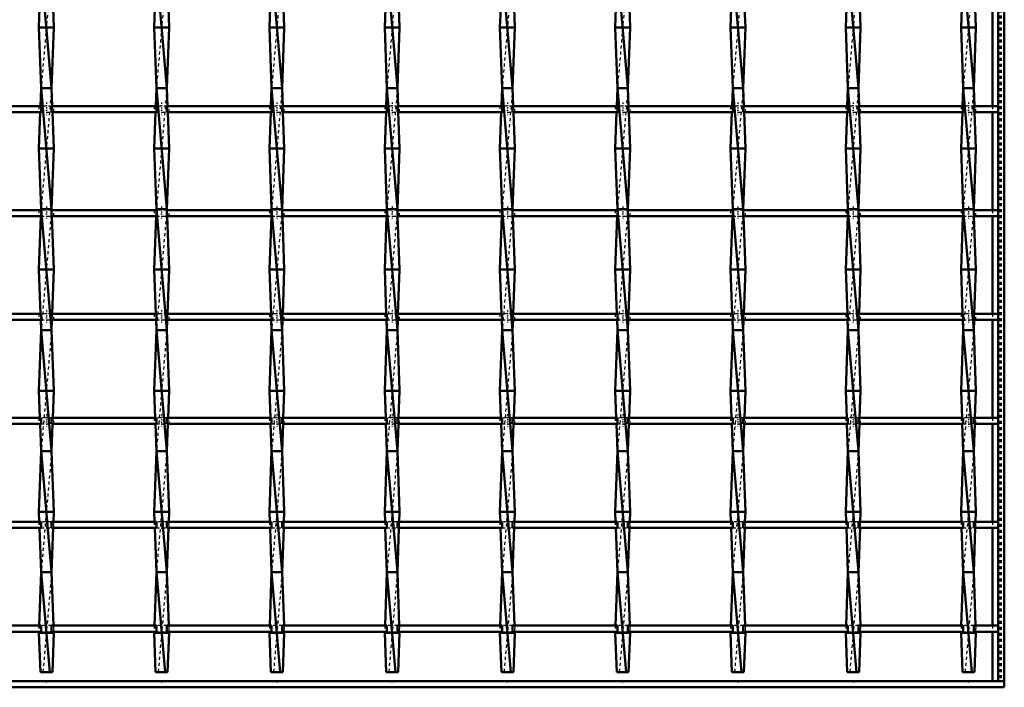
# Model space of a CAD drawing. Header units: millimetres. Extents: x -796 to 551, y -500 to 878.
# Tile 11 of 21: x 125 to 450, y -500 to -279. Entities that reach past the tile are written whole.
import ezdxf

# ---------------------------------------------------------------- set-up
doc = ezdxf.new("R2010")
doc.units = ezdxf.units.MM
doc.linetypes.add('Center', pattern=[1.5, 0.45, -0.5, 0.05, -0.5])
doc.linetypes.add('Dashed', pattern=[2, 1, -1])
for name, color, linetype, lineweight in [('2d ConnectionPoints', 7, 'Continuous', 50), ('AM_0', 7, 'Continuous', 50), ('AM_7', 7, 'Center', 25), ('AM_9', 6, 'Dashed', 25)]:
    doc.layers.add(name, color=color, linetype=linetype, lineweight=lineweight)

# ---------------------------------------------------------------- blocks, each defined once
blk = doc.blocks.new('1_4t6r3fphcemi710a44d8ix4ml________0_in_LSSP2303438211900100035010_4')
at = {"layer": 'AM_0'}
for p, q in [((448, 498), (448, -498)), ((450, 498), (450, -498)), ((446.05, -275.64), (446.05, -307.97)), ((446.05, -309.97), (446.05, -342.3)), ((446.05, -344.3), (446.05, -376.63)), ((446.05, -378.63), (446.05, -410.96)), ((446.05, -412.96), (446.05, -445.29)), ((446.05, -447.29), (446.05, -479.62)), ((446.05, -481.62), (446.05, -498)), ((448, -498), (450, -498))]:
    blk.add_line(p, q, dxfattribs=at)
at = {"layer": 'AM_9'}
for p, q in [((448.55, 498), (448.55, -498)), ((448.99, 498), (448.99, -498)), ((446.05, -307.97), (446.05, -309.97)), ((446.05, -342.3), (446.05, -344.3)), ((446.05, -376.63), (446.05, -378.63)), ((446.05, -410.96), (446.05, -412.96)), ((446.05, -445.29), (446.05, -447.29)), ((446.05, -479.62), (446.05, -481.62))]:
    blk.add_line(p, q, dxfattribs=at)
blk = doc.blocks.new('2_7mvtppj8k2im5ne4ptg0zzz6h________0_in_LSSP2303438211900100035010_4')
at = {"layer": 'AM_0'}
for p, q in [((450, -498), (-450, -498)), ((450, -500), (-450, -500)), ((450, -498), (450, -500))]:
    blk.add_line(p, q, dxfattribs=at)
blk = doc.blocks.new('18_ipm88gwyxdsbejylnvlwxp4en________0_in_LSSP2303438211900100035010_4')
at = {"layer": 'AM_0'}
for p, q in [((131.62, -262), (135.08, -302)), ((131.13, -275.64), (130.9, -282)), ((135.57, -275.64), (135.8, -282)), ((135.8, -282), (130.9, -282)), ((130.9, -282), (131.62, -302)), ((135.8, -282), (135.08, -302)), ((131.62, -302), (131.4, -307.97)), ((131.62, -302), (135.08, -342)), ((135.08, -302), (131.62, -302)), ((135.08, -302), (135.3, -307.97)), ((131.33, -309.97), (130.9, -322)), ((135.37, -309.97), (135.8, -322)), ((135.8, -322), (130.9, -322)), ((130.9, -322), (131.62, -342)), ((135.8, -322), (135.08, -342)), ((131.53, -344.3), (130.9, -362)), ((131.62, -342), (131.61, -342.3)), ((131.62, -342), (135.08, -382)), ((135.08, -342), (131.62, -342)), ((135.08, -342), (135.09, -342.3)), ((135.17, -344.3), (135.8, -362)), ((135.8, -362), (130.9, -362)), ((130.9, -362), (131.42, -376.63)), ((135.8, -362), (135.28, -376.63)), ((131.5, -378.63), (131.62, -382)), ((135.2, -378.63), (135.08, -382)), ((131.62, -382), (130.9, -402)), ((131.62, -382), (135.08, -422)), ((135.08, -382), (131.62, -382)), ((135.08, -382), (135.8, -402)), ((130.9, -402), (131.22, -410.96)), ((135.8, -402), (130.9, -402)), ((135.8, -402), (135.48, -410.96)), ((131.29, -412.96), (131.62, -422)), ((135.41, -412.96), (135.08, -422)), ((131.62, -422), (130.9, -442)), ((135.08, -422), (131.62, -422)), ((131.62, -422), (135.08, -462)), ((135.08, -422), (135.8, -442)), ((135.8, -442), (130.9, -442)), ((130.9, -442), (131.02, -445.29)), ((135.8, -442), (135.68, -445.29)), ((131.09, -447.29), (131.62, -462)), ((135.61, -447.29), (135.08, -462)), ((131.62, -462), (130.99, -479.62)), ((131.62, -462), (134.48, -495)), ((135.08, -462), (131.62, -462)), ((135.08, -462), (135.71, -479.62)), ((130.91, -481.62), (130.9, -482)), ((135.79, -481.62), (135.8, -482)), ((130.9, -482), (131.37, -495)), ((135.8, -482), (130.9, -482)), ((135.8, -482), (135.33, -495)), ((131.37, -495), (135.33, -495))]:
    blk.add_line(p, q, dxfattribs=at)
at = {"layer": 'AM_9'}
for p, q in [((135.08, -262), (131.62, -302)), ((135.08, -302), (131.62, -342)), ((131.4, -307.97), (131.33, -309.97)), ((135.3, -307.97), (135.37, -309.97)), ((131.61, -342.3), (131.53, -344.3)), ((135.08, -342), (131.62, -382)), ((135.09, -342.3), (135.17, -344.3)), ((131.42, -376.63), (131.5, -378.63)), ((135.28, -376.63), (135.2, -378.63)), ((135.08, -382), (131.62, -422)), ((131.22, -410.96), (131.29, -412.96)), ((135.48, -410.96), (135.41, -412.96)), ((135.08, -422), (131.62, -462)), ((131.02, -445.29), (131.09, -447.29)), ((135.68, -445.29), (135.61, -447.29)), ((135.08, -462), (132.22, -495)), ((130.99, -479.62), (130.91, -481.62)), ((135.71, -479.62), (135.79, -481.62))]:
    blk.add_line(p, q, dxfattribs=at)
blk = doc.blocks.new('19_ojvgxlkr6d4lyw8lnev18ptfj________0_in_LSSP2303438211900100035010_4')
at = {"layer": 'AM_0'}
for p, q in [((169.72, -262), (173.18, -302)), ((169.23, -275.64), (169, -282)), ((173.67, -275.64), (173.9, -282)), ((173.9, -282), (169, -282)), ((169, -282), (169.72, -302)), ((173.9, -282), (173.18, -302)), ((169.72, -302), (169.5, -307.97)), ((173.18, -302), (169.72, -302)), ((169.72, -302), (173.18, -342)), ((173.18, -302), (173.4, -307.97)), ((169.43, -309.97), (169, -322)), ((173.47, -309.97), (173.9, -322)), ((173.9, -322), (169, -322)), ((169, -322), (169.72, -342)), ((173.9, -322), (173.18, -342)), ((169.63, -344.3), (169, -362)), ((169.72, -342), (169.71, -342.3)), ((169.72, -342), (173.18, -382)), ((173.18, -342), (169.72, -342)), ((173.18, -342), (173.19, -342.3)), ((173.27, -344.3), (173.9, -362)), ((173.9, -362), (169, -362)), ((169, -362), (169.52, -376.63)), ((173.9, -362), (173.38, -376.63)), ((169.6, -378.63), (169.72, -382)), ((173.3, -378.63), (173.18, -382)), ((169.72, -382), (169, -402)), ((169.72, -382), (173.18, -422)), ((173.18, -382), (169.72, -382)), ((173.18, -382), (173.9, -402)), ((173.9, -402), (169, -402)), ((169, -402), (169.32, -410.96)), ((173.9, -402), (173.58, -410.96)), ((169.39, -412.96), (169.72, -422)), ((173.51, -412.96), (173.18, -422)), ((169.72, -422), (169, -442)), ((173.18, -422), (169.72, -422)), ((169.72, -422), (173.18, -462)), ((173.18, -422), (173.9, -442)), ((173.9, -442), (169, -442)), ((169, -442), (169.12, -445.29)), ((173.9, -442), (173.78, -445.29)), ((169.19, -447.29), (169.72, -462)), ((173.71, -447.29), (173.18, -462)), ((169.72, -462), (169.09, -479.62)), ((169.72, -462), (172.58, -495)), ((173.18, -462), (169.72, -462)), ((173.18, -462), (173.81, -479.62)), ((169.01, -481.62), (169, -482)), ((173.89, -481.62), (173.9, -482)), ((173.9, -482), (169, -482)), ((169, -482), (169.47, -495)), ((173.9, -482), (173.43, -495)), ((169.47, -495), (173.43, -495))]:
    blk.add_line(p, q, dxfattribs=at)
at = {"layer": 'AM_9'}
for p, q in [((173.18, -262), (169.72, -302)), ((173.18, -302), (169.72, -342)), ((169.5, -307.97), (169.43, -309.97)), ((173.4, -307.97), (173.47, -309.97)), ((169.71, -342.3), (169.63, -344.3)), ((173.18, -342), (169.72, -382)), ((173.19, -342.3), (173.27, -344.3)), ((169.52, -376.63), (169.6, -378.63)), ((173.38, -376.63), (173.3, -378.63)), ((173.18, -382), (169.72, -422)), ((169.32, -410.96), (169.39, -412.96)), ((173.58, -410.96), (173.51, -412.96)), ((173.18, -422), (169.72, -462)), ((169.12, -445.29), (169.19, -447.29)), ((173.78, -445.29), (173.71, -447.29)), ((173.18, -462), (170.32, -495)), ((169.09, -479.62), (169.01, -481.62)), ((173.81, -479.62), (173.89, -481.62))]:
    blk.add_line(p, q, dxfattribs=at)
blk = doc.blocks.new('20_bob0js2qfr4p9jgtyzb44qlns________0_in_LSSP2303438211900100035010_4')
at = {"layer": 'AM_0'}
for p, q in [((207.82, -262), (211.28, -302)), ((207.33, -275.64), (207.1, -282)), ((211.77, -275.64), (212, -282)), ((212, -282), (207.1, -282)), ((207.1, -282), (207.82, -302)), ((212, -282), (211.28, -302)), ((207.82, -302), (207.6, -307.97)), ((211.28, -302), (207.82, -302)), ((207.82, -302), (211.28, -342)), ((211.28, -302), (211.5, -307.97)), ((207.53, -309.97), (207.1, -322)), ((211.57, -309.97), (212, -322)), ((212, -322), (207.1, -322)), ((207.1, -322), (207.82, -342)), ((212, -322), (211.28, -342)), ((207.73, -344.3), (207.1, -362)), ((207.82, -342), (207.81, -342.3)), ((207.82, -342), (211.28, -382)), ((211.28, -342), (207.82, -342)), ((211.28, -342), (211.29, -342.3)), ((211.37, -344.3), (212, -362)), ((212, -362), (207.1, -362)), ((207.1, -362), (207.62, -376.63)), ((212, -362), (211.48, -376.63)), ((207.7, -378.63), (207.82, -382)), ((211.4, -378.63), (211.28, -382)), ((207.82, -382), (207.1, -402)), ((207.82, -382), (211.28, -422)), ((211.28, -382), (207.82, -382)), ((211.28, -382), (212, -402)), ((212, -402), (207.1, -402)), ((207.1, -402), (207.42, -410.96)), ((212, -402), (211.68, -410.96)), ((207.49, -412.96), (207.82, -422)), ((211.61, -412.96), (211.28, -422)), ((207.82, -422), (207.1, -442)), ((211.28, -422), (207.82, -422)), ((207.82, -422), (211.28, -462)), ((211.28, -422), (212, -442)), ((212, -442), (207.1, -442)), ((207.1, -442), (207.22, -445.29)), ((212, -442), (211.88, -445.29)), ((207.29, -447.29), (207.82, -462)), ((211.81, -447.29), (211.28, -462)), ((207.82, -462), (207.19, -479.62)), ((207.82, -462), (210.68, -495)), ((211.28, -462), (207.82, -462)), ((211.28, -462), (211.91, -479.62)), ((207.11, -481.62), (207.1, -482)), ((211.99, -481.62), (212, -482)), ((212, -482), (207.1, -482)), ((207.1, -482), (207.57, -495)), ((212, -482), (211.53, -495)), ((207.57, -495), (211.53, -495))]:
    blk.add_line(p, q, dxfattribs=at)
at = {"layer": 'AM_9'}
for p, q in [((211.28, -262), (207.82, -302)), ((211.28, -302), (207.82, -342)), ((207.6, -307.97), (207.53, -309.97)), ((211.5, -307.97), (211.57, -309.97)), ((207.81, -342.3), (207.73, -344.3)), ((211.28, -342), (207.82, -382)), ((211.29, -342.3), (211.37, -344.3)), ((207.62, -376.63), (207.7, -378.63)), ((211.48, -376.63), (211.4, -378.63)), ((211.28, -382), (207.82, -422)), ((207.42, -410.96), (207.49, -412.96)), ((211.68, -410.96), (211.61, -412.96)), ((211.28, -422), (207.82, -462)), ((207.22, -445.29), (207.29, -447.29)), ((211.88, -445.29), (211.81, -447.29)), ((211.28, -462), (208.42, -495)), ((207.19, -479.62), (207.11, -481.62)), ((211.91, -479.62), (211.99, -481.62))]:
    blk.add_line(p, q, dxfattribs=at)
blk = doc.blocks.new('21_u9ke3hjg62371ao2226tqmhto________0_in_LSSP2303438211900100035010_4')
at = {"layer": 'AM_0'}
for p, q in [((245.92, -262), (249.38, -302)), ((245.43, -275.64), (245.2, -282)), ((249.87, -275.64), (250.1, -282)), ((250.1, -282), (245.2, -282)), ((245.2, -282), (245.92, -302)), ((250.1, -282), (249.38, -302)), ((245.92, -302), (245.7, -307.97)), ((245.92, -302), (249.38, -342)), ((249.38, -302), (245.92, -302)), ((249.38, -302), (249.6, -307.97)), ((245.63, -309.97), (245.2, -322)), ((249.67, -309.97), (250.1, -322)), ((250.1, -322), (245.2, -322)), ((245.2, -322), (245.92, -342)), ((250.1, -322), (249.38, -342)), ((245.83, -344.3), (245.2, -362)), ((245.92, -342), (245.91, -342.3)), ((249.38, -342), (245.92, -342)), ((245.92, -342), (249.38, -382)), ((249.38, -342), (249.39, -342.3)), ((249.47, -344.3), (250.1, -362)), ((250.1, -362), (245.2, -362)), ((245.2, -362), (245.72, -376.63)), ((250.1, -362), (249.58, -376.63)), ((245.8, -378.63), (245.92, -382)), ((249.5, -378.63), (249.38, -382)), ((245.92, -382), (245.2, -402)), ((245.92, -382), (249.38, -422)), ((249.38, -382), (245.92, -382)), ((249.38, -382), (250.1, -402)), ((250.1, -402), (245.2, -402)), ((245.2, -402), (245.52, -410.96)), ((250.1, -402), (249.78, -410.96)), ((245.59, -412.96), (245.92, -422)), ((249.71, -412.96), (249.38, -422)), ((245.92, -422), (245.2, -442)), ((245.92, -422), (249.38, -462)), ((249.38, -422), (245.92, -422)), ((249.38, -422), (250.1, -442)), ((250.1, -442), (245.2, -442)), ((245.2, -442), (245.32, -445.29)), ((250.1, -442), (249.98, -445.29)), ((245.39, -447.29), (245.92, -462)), ((249.91, -447.29), (249.38, -462)), ((245.92, -462), (245.29, -479.62)), ((245.92, -462), (248.78, -495)), ((249.38, -462), (245.92, -462)), ((249.38, -462), (250.01, -479.62)), ((245.21, -481.62), (245.2, -482)), ((250.09, -481.62), (250.1, -482)), ((250.1, -482), (245.2, -482)), ((245.2, -482), (245.67, -495)), ((250.1, -482), (249.63, -495)), ((245.67, -495), (249.63, -495))]:
    blk.add_line(p, q, dxfattribs=at)
at = {"layer": 'AM_9'}
for p, q in [((249.38, -262), (245.92, -302)), ((249.38, -302), (245.92, -342)), ((245.7, -307.97), (245.63, -309.97)), ((249.6, -307.97), (249.67, -309.97)), ((245.91, -342.3), (245.83, -344.3)), ((249.38, -342), (245.92, -382)), ((249.39, -342.3), (249.47, -344.3)), ((245.72, -376.63), (245.8, -378.63)), ((249.58, -376.63), (249.5, -378.63)), ((249.38, -382), (245.92, -422)), ((245.52, -410.96), (245.59, -412.96)), ((249.78, -410.96), (249.71, -412.96)), ((249.38, -422), (245.92, -462)), ((245.32, -445.29), (245.39, -447.29)), ((249.98, -445.29), (249.91, -447.29)), ((249.38, -462), (246.52, -495)), ((245.29, -479.62), (245.21, -481.62)), ((250.01, -479.62), (250.09, -481.62))]:
    blk.add_line(p, q, dxfattribs=at)
blk = doc.blocks.new('22_6mooli47gu6ifw5eqtjdot42f________0_in_LSSP2303438211900100035010_4')
at = {"layer": 'AM_0'}
for p, q in [((284.02, -262), (287.48, -302)), ((283.53, -275.64), (283.3, -282)), ((287.97, -275.64), (288.2, -282)), ((288.2, -282), (283.3, -282)), ((283.3, -282), (284.02, -302)), ((288.2, -282), (287.48, -302)), ((284.02, -302), (283.8, -307.97)), ((284.02, -302), (287.48, -342)), ((287.48, -302), (284.02, -302)), ((287.48, -302), (287.7, -307.97)), ((283.73, -309.97), (283.3, -322)), ((287.77, -309.97), (288.2, -322)), ((288.2, -322), (283.3, -322)), ((283.3, -322), (284.02, -342)), ((288.2, -322), (287.48, -342)), ((283.93, -344.3), (283.3, -362)), ((284.02, -342), (284.01, -342.3)), ((284.02, -342), (287.48, -382)), ((287.48, -342), (284.02, -342)), ((287.48, -342), (287.49, -342.3)), ((287.57, -344.3), (288.2, -362)), ((283.3, -362), (283.82, -376.63)), ((288.2, -362), (283.3, -362)), ((288.2, -362), (287.68, -376.63)), ((283.9, -378.63), (284.02, -382)), ((287.6, -378.63), (287.48, -382)), ((284.02, -382), (283.3, -402)), ((284.02, -382), (287.48, -422)), ((287.48, -382), (284.02, -382)), ((287.48, -382), (288.2, -402)), ((288.2, -402), (283.3, -402)), ((283.3, -402), (283.62, -410.96)), ((288.2, -402), (287.88, -410.96)), ((283.69, -412.96), (284.02, -422)), ((287.81, -412.96), (287.48, -422)), ((284.02, -422), (283.3, -442)), ((287.48, -422), (284.02, -422)), ((284.02, -422), (287.48, -462)), ((287.48, -422), (288.2, -442)), ((283.3, -442), (283.42, -445.29)), ((288.2, -442), (283.3, -442)), ((288.2, -442), (288.08, -445.29)), ((283.49, -447.29), (284.02, -462)), ((288.01, -447.29), (287.48, -462)), ((284.02, -462), (283.39, -479.62)), ((284.02, -462), (286.88, -495)), ((287.48, -462), (284.02, -462)), ((287.48, -462), (288.11, -479.62)), ((283.31, -481.62), (283.3, -482)), ((288.19, -481.62), (288.2, -482)), ((283.3, -482), (283.77, -495)), ((288.2, -482), (283.3, -482)), ((288.2, -482), (287.73, -495)), ((283.77, -495), (287.73, -495))]:
    blk.add_line(p, q, dxfattribs=at)
at = {"layer": 'AM_9'}
for p, q in [((287.48, -262), (284.02, -302)), ((287.48, -302), (284.02, -342)), ((283.8, -307.97), (283.73, -309.97)), ((287.7, -307.97), (287.77, -309.97)), ((284.01, -342.3), (283.93, -344.3)), ((287.48, -342), (284.02, -382)), ((287.49, -342.3), (287.57, -344.3)), ((283.82, -376.63), (283.9, -378.63)), ((287.68, -376.63), (287.6, -378.63)), ((287.48, -382), (284.02, -422)), ((283.62, -410.96), (283.69, -412.96)), ((287.88, -410.96), (287.81, -412.96)), ((287.48, -422), (284.02, -462)), ((283.42, -445.29), (283.49, -447.29)), ((288.08, -445.29), (288.01, -447.29)), ((287.48, -462), (284.62, -495)), ((283.39, -479.62), (283.31, -481.62)), ((288.11, -479.62), (288.19, -481.62))]:
    blk.add_line(p, q, dxfattribs=at)
blk = doc.blocks.new('23_sndxbfcw8bpaepei94xoe2ysx________0_in_LSSP2303438211900100035010_4')
at = {"layer": 'AM_0'}
for p, q in [((322.12, -262), (325.58, -302)), ((321.63, -275.64), (321.4, -282)), ((326.07, -275.64), (326.3, -282)), ((326.3, -282), (321.4, -282)), ((321.4, -282), (322.12, -302)), ((326.3, -282), (325.58, -302)), ((322.12, -302), (321.9, -307.97)), ((325.58, -302), (322.12, -302)), ((322.12, -302), (325.58, -342)), ((325.58, -302), (325.8, -307.97)), ((321.83, -309.97), (321.4, -322)), ((325.87, -309.97), (326.3, -322)), ((326.3, -322), (321.4, -322)), ((321.4, -322), (322.12, -342)), ((326.3, -322), (325.58, -342)), ((322.03, -344.3), (321.4, -362)), ((322.12, -342), (322.11, -342.3)), ((322.12, -342), (325.58, -382)), ((325.58, -342), (322.12, -342)), ((325.58, -342), (325.59, -342.3)), ((325.67, -344.3), (326.3, -362)), ((326.3, -362), (321.4, -362)), ((321.4, -362), (321.92, -376.63)), ((326.3, -362), (325.78, -376.63)), ((322, -378.63), (322.12, -382)), ((325.7, -378.63), (325.58, -382)), ((322.12, -382), (321.4, -402)), ((322.12, -382), (325.58, -422)), ((325.58, -382), (322.12, -382)), ((325.58, -382), (326.3, -402)), ((321.4, -402), (321.72, -410.96)), ((326.3, -402), (321.4, -402)), ((326.3, -402), (325.98, -410.96)), ((321.79, -412.96), (322.12, -422)), ((325.91, -412.96), (325.58, -422)), ((322.12, -422), (321.4, -442)), ((325.58, -422), (322.12, -422)), ((322.12, -422), (325.58, -462)), ((325.58, -422), (326.3, -442)), ((326.3, -442), (321.4, -442)), ((321.4, -442), (321.52, -445.29)), ((326.3, -442), (326.18, -445.29)), ((321.59, -447.29), (322.12, -462)), ((326.11, -447.29), (325.58, -462)), ((322.12, -462), (321.49, -479.62)), ((322.12, -462), (324.98, -495)), ((325.58, -462), (322.12, -462)), ((325.58, -462), (326.21, -479.62)), ((321.41, -481.62), (321.4, -482)), ((326.29, -481.62), (326.3, -482)), ((326.3, -482), (321.4, -482)), ((321.4, -482), (321.87, -495)), ((326.3, -482), (325.83, -495)), ((321.87, -495), (325.83, -495))]:
    blk.add_line(p, q, dxfattribs=at)
at = {"layer": 'AM_9'}
for p, q in [((325.58, -262), (322.12, -302)), ((325.58, -302), (322.12, -342)), ((321.9, -307.97), (321.83, -309.97)), ((325.8, -307.97), (325.87, -309.97)), ((322.11, -342.3), (322.03, -344.3)), ((325.58, -342), (322.12, -382)), ((325.59, -342.3), (325.67, -344.3)), ((321.92, -376.63), (322, -378.63)), ((325.78, -376.63), (325.7, -378.63)), ((325.58, -382), (322.12, -422)), ((321.72, -410.96), (321.79, -412.96)), ((325.98, -410.96), (325.91, -412.96)), ((325.58, -422), (322.12, -462)), ((321.52, -445.29), (321.59, -447.29)), ((326.18, -445.29), (326.11, -447.29)), ((325.58, -462), (322.72, -495)), ((321.49, -479.62), (321.41, -481.62)), ((326.21, -479.62), (326.29, -481.62))]:
    blk.add_line(p, q, dxfattribs=at)
blk = doc.blocks.new('24_9o7d95osiyd5ibkm2oar2n7gd________0_in_LSSP2303438211900100035010_4')
at = {"layer": 'AM_0'}
for p, q in [((360.22, -262), (363.68, -302)), ((359.73, -275.64), (359.5, -282)), ((364.17, -275.64), (364.4, -282)), ((364.4, -282), (359.5, -282)), ((359.5, -282), (360.22, -302)), ((364.4, -282), (363.68, -302)), ((360.22, -302), (360, -307.97)), ((360.22, -302), (363.68, -342)), ((363.68, -302), (360.22, -302)), ((363.68, -302), (363.9, -307.97)), ((359.93, -309.97), (359.5, -322)), ((363.97, -309.97), (364.4, -322)), ((364.4, -322), (359.5, -322)), ((359.5, -322), (360.22, -342)), ((364.4, -322), (363.68, -342)), ((360.13, -344.3), (359.5, -362)), ((360.22, -342), (360.21, -342.3)), ((360.22, -342), (363.68, -382)), ((363.68, -342), (360.22, -342)), ((363.68, -342), (363.69, -342.3)), ((363.77, -344.3), (364.4, -362)), ((364.4, -362), (359.5, -362)), ((359.5, -362), (360.02, -376.63)), ((364.4, -362), (363.88, -376.63)), ((360.1, -378.63), (360.22, -382)), ((363.8, -378.63), (363.68, -382)), ((360.22, -382), (359.5, -402)), ((360.22, -382), (363.68, -422)), ((363.68, -382), (360.22, -382)), ((363.68, -382), (364.4, -402)), ((364.4, -402), (359.5, -402)), ((359.5, -402), (359.82, -410.96)), ((364.4, -402), (364.08, -410.96)), ((359.89, -412.96), (360.22, -422)), ((364.01, -412.96), (363.68, -422)), ((360.22, -422), (359.5, -442)), ((363.68, -422), (360.22, -422)), ((360.22, -422), (363.68, -462)), ((363.68, -422), (364.4, -442)), ((364.4, -442), (359.5, -442)), ((359.5, -442), (359.62, -445.29)), ((364.4, -442), (364.28, -445.29)), ((359.69, -447.29), (360.22, -462)), ((364.21, -447.29), (363.68, -462)), ((360.22, -462), (359.59, -479.62)), ((360.22, -462), (363.08, -495)), ((363.68, -462), (360.22, -462)), ((363.68, -462), (364.31, -479.62)), ((359.51, -481.62), (359.5, -482)), ((364.39, -481.62), (364.4, -482)), ((364.4, -482), (359.5, -482)), ((359.5, -482), (359.97, -495)), ((364.4, -482), (363.93, -495)), ((359.97, -495), (363.93, -495))]:
    blk.add_line(p, q, dxfattribs=at)
at = {"layer": 'AM_9'}
for p, q in [((363.68, -262), (360.22, -302)), ((363.68, -302), (360.22, -342)), ((360, -307.97), (359.93, -309.97)), ((363.9, -307.97), (363.97, -309.97)), ((360.21, -342.3), (360.13, -344.3)), ((363.68, -342), (360.22, -382)), ((363.69, -342.3), (363.77, -344.3)), ((360.02, -376.63), (360.1, -378.63)), ((363.88, -376.63), (363.8, -378.63)), ((363.68, -382), (360.22, -422)), ((359.82, -410.96), (359.89, -412.96)), ((364.08, -410.96), (364.01, -412.96)), ((363.68, -422), (360.22, -462)), ((359.62, -445.29), (359.69, -447.29)), ((364.28, -445.29), (364.21, -447.29)), ((363.68, -462), (360.82, -495)), ((359.59, -479.62), (359.51, -481.62)), ((364.31, -479.62), (364.39, -481.62))]:
    blk.add_line(p, q, dxfattribs=at)
blk = doc.blocks.new('25_0sditbzatzvu19n175z01jbcq________0_in_LSSP2303438211900100035010_4')
at = {"layer": 'AM_0'}
for p, q in [((398.32, -262), (401.78, -302)), ((397.83, -275.64), (397.6, -282)), ((402.27, -275.64), (402.5, -282)), ((402.5, -282), (397.6, -282)), ((397.6, -282), (398.32, -302)), ((402.5, -282), (401.78, -302)), ((398.32, -302), (398.1, -307.97)), ((398.32, -302), (401.78, -342)), ((401.78, -302), (398.32, -302)), ((401.78, -302), (402, -307.97)), ((398.03, -309.97), (397.6, -322)), ((402.07, -309.97), (402.5, -322)), ((402.5, -322), (397.6, -322)), ((397.6, -322), (398.32, -342)), ((402.5, -322), (401.78, -342)), ((398.23, -344.3), (397.6, -362)), ((398.32, -342), (398.31, -342.3)), ((401.78, -342), (398.32, -342)), ((398.32, -342), (401.78, -382)), ((401.78, -342), (401.79, -342.3)), ((401.87, -344.3), (402.5, -362)), ((397.6, -362), (398.12, -376.63)), ((402.5, -362), (397.6, -362)), ((402.5, -362), (401.98, -376.63)), ((398.2, -378.63), (398.32, -382)), ((401.9, -378.63), (401.78, -382)), ((398.32, -382), (397.6, -402)), ((398.32, -382), (401.78, -422)), ((401.78, -382), (398.32, -382)), ((401.78, -382), (402.5, -402)), ((402.5, -402), (397.6, -402)), ((397.6, -402), (397.92, -410.96)), ((402.5, -402), (402.18, -410.96)), ((397.99, -412.96), (398.32, -422)), ((402.11, -412.96), (401.78, -422)), ((398.32, -422), (397.6, -442)), ((398.32, -422), (401.78, -462)), ((401.78, -422), (398.32, -422)), ((401.78, -422), (402.5, -442)), ((402.5, -442), (397.6, -442)), ((397.6, -442), (397.72, -445.29)), ((402.5, -442), (402.38, -445.29)), ((397.79, -447.29), (398.32, -462)), ((402.31, -447.29), (401.78, -462)), ((398.32, -462), (397.69, -479.62)), ((398.32, -462), (401.18, -495)), ((401.78, -462), (398.32, -462)), ((401.78, -462), (402.41, -479.62)), ((397.61, -481.62), (397.6, -482)), ((402.49, -481.62), (402.5, -482)), ((397.6, -482), (398.07, -495)), ((402.5, -482), (397.6, -482)), ((402.5, -482), (402.03, -495)), ((398.07, -495), (402.03, -495))]:
    blk.add_line(p, q, dxfattribs=at)
at = {"layer": 'AM_9'}
for p, q in [((401.78, -262), (398.32, -302)), ((401.78, -302), (398.32, -342)), ((398.1, -307.97), (398.03, -309.97)), ((402, -307.97), (402.07, -309.97)), ((398.31, -342.3), (398.23, -344.3)), ((401.78, -342), (398.32, -382)), ((401.79, -342.3), (401.87, -344.3)), ((398.12, -376.63), (398.2, -378.63)), ((401.98, -376.63), (401.9, -378.63)), ((401.78, -382), (398.32, -422)), ((397.92, -410.96), (397.99, -412.96)), ((402.18, -410.96), (402.11, -412.96)), ((401.78, -422), (398.32, -462)), ((397.72, -445.29), (397.79, -447.29)), ((402.38, -445.29), (402.31, -447.29)), ((401.78, -462), (398.92, -495)), ((397.69, -479.62), (397.61, -481.62)), ((402.41, -479.62), (402.49, -481.62))]:
    blk.add_line(p, q, dxfattribs=at)
blk = doc.blocks.new('26_nsmdgh92mv2amtkuz51ac326n________0_in_LSSP2303438211900100035010_4')
at = {"layer": 'AM_0'}
for p, q in [((436.42, -262), (439.88, -302)), ((435.93, -275.64), (435.7, -282)), ((440.37, -275.64), (440.6, -282)), ((440.6, -282), (435.7, -282)), ((435.7, -282), (436.42, -302)), ((440.6, -282), (439.88, -302)), ((436.42, -302), (436.2, -307.97)), ((436.42, -302), (439.88, -342)), ((439.88, -302), (436.42, -302)), ((439.88, -302), (440.1, -307.97)), ((436.13, -309.97), (435.7, -322)), ((440.17, -309.97), (440.6, -322)), ((440.6, -322), (435.7, -322)), ((435.7, -322), (436.42, -342)), ((440.6, -322), (439.88, -342)), ((436.33, -344.3), (435.7, -362)), ((436.42, -342), (436.41, -342.3)), ((436.42, -342), (439.88, -382)), ((439.88, -342), (436.42, -342)), ((439.88, -342), (439.89, -342.3)), ((439.97, -344.3), (440.6, -362)), ((435.7, -362), (436.22, -376.63)), ((440.6, -362), (435.7, -362)), ((440.6, -362), (440.08, -376.63)), ((436.3, -378.63), (436.42, -382)), ((440, -378.63), (439.88, -382)), ((436.42, -382), (435.7, -402)), ((436.42, -382), (439.88, -422)), ((439.88, -382), (436.42, -382)), ((439.88, -382), (440.6, -402)), ((435.7, -402), (436.02, -410.96)), ((440.6, -402), (435.7, -402)), ((440.6, -402), (440.28, -410.96)), ((436.09, -412.96), (436.42, -422)), ((440.21, -412.96), (439.88, -422)), ((436.42, -422), (435.7, -442)), ((436.42, -422), (439.88, -462)), ((439.88, -422), (436.42, -422)), ((439.88, -422), (440.6, -442)), ((440.6, -442), (435.7, -442)), ((435.7, -442), (435.82, -445.29)), ((440.6, -442), (440.48, -445.29)), ((435.89, -447.29), (436.42, -462)), ((440.41, -447.29), (439.88, -462)), ((436.42, -462), (435.79, -479.62)), ((436.42, -462), (439.28, -495)), ((439.88, -462), (436.42, -462)), ((439.88, -462), (440.51, -479.62)), ((435.71, -481.62), (435.7, -482)), ((440.59, -481.62), (440.6, -482)), ((435.7, -482), (436.17, -495)), ((440.6, -482), (435.7, -482)), ((440.6, -482), (440.13, -495)), ((436.17, -495), (440.13, -495))]:
    blk.add_line(p, q, dxfattribs=at)
at = {"layer": 'AM_9'}
for p, q in [((439.88, -262), (436.42, -302)), ((439.88, -302), (436.42, -342)), ((436.2, -307.97), (436.13, -309.97)), ((440.1, -307.97), (440.17, -309.97)), ((436.41, -342.3), (436.33, -344.3)), ((439.88, -342), (436.42, -382)), ((439.89, -342.3), (439.97, -344.3)), ((436.22, -376.63), (436.3, -378.63)), ((440.08, -376.63), (440, -378.63)), ((439.88, -382), (436.42, -422)), ((436.02, -410.96), (436.09, -412.96)), ((440.28, -410.96), (440.21, -412.96)), ((439.88, -422), (436.42, -462)), ((435.82, -445.29), (435.89, -447.29)), ((440.48, -445.29), (440.41, -447.29)), ((439.88, -462), (437.02, -495)), ((435.79, -479.62), (435.71, -481.62)), ((440.51, -479.62), (440.59, -481.62))]:
    blk.add_line(p, q, dxfattribs=at)
blk = doc.blocks.new('28_k3n28dd0fihmoc6etae1vq0vq________0_in_LSSP2303438211900100035010_4')
at = {"layer": 'AM_0'}
for p, q in [((131.62, -479.62), (96.98, -479.62)), ((131.62, -481.62), (96.98, -481.62)), ((131.62, -479.62), (131.62, -481.62)), ((169.72, -479.62), (135.08, -479.62)), ((135.08, -481.62), (135.08, -479.62)), ((169.72, -481.62), (135.08, -481.62)), ((169.72, -479.62), (169.72, -481.62)), ((207.82, -479.62), (173.18, -479.62)), ((173.18, -481.62), (173.18, -479.62)), ((207.82, -481.62), (173.18, -481.62)), ((207.82, -479.62), (207.82, -481.62)), ((211.28, -481.62), (211.28, -479.62)), ((245.92, -479.62), (211.28, -479.62)), ((245.92, -481.62), (211.28, -481.62)), ((245.92, -479.62), (245.92, -481.62)), ((249.38, -481.62), (249.38, -479.62)), ((284.02, -479.62), (249.38, -479.62)), ((284.02, -481.62), (249.38, -481.62)), ((284.02, -479.62), (284.02, -481.62)), ((287.48, -481.62), (287.48, -479.62)), ((322.12, -479.62), (287.48, -479.62)), ((322.12, -481.62), (287.48, -481.62)), ((322.12, -479.62), (322.12, -481.62)), ((325.58, -481.62), (325.58, -479.62)), ((360.22, -479.62), (325.58, -479.62)), ((360.22, -481.62), (325.58, -481.62)), ((360.22, -479.62), (360.22, -481.62)), ((363.68, -481.62), (363.68, -479.62)), ((398.32, -479.62), (363.68, -479.62)), ((398.32, -481.62), (363.68, -481.62)), ((398.32, -479.62), (398.32, -481.62)), ((436.42, -479.62), (401.78, -479.62)), ((401.78, -481.62), (401.78, -479.62)), ((436.42, -481.62), (401.78, -481.62)), ((436.42, -479.62), (436.42, -481.62)), ((439.88, -481.62), (439.88, -479.62)), ((448, -479.62), (439.88, -479.62)), ((448, -481.62), (439.88, -481.62)), ((448, -479.62), (448, -481.62))]:
    blk.add_line(p, q, dxfattribs=at)
at = {"layer": 'AM_7'}
for p, q in [((133.35, -478.42), (133.35, -482.82)), ((171.45, -478.42), (171.45, -482.82)), ((209.55, -478.42), (209.55, -482.82)), ((247.65, -478.42), (247.65, -482.82)), ((285.75, -478.42), (285.75, -482.82)), ((323.85, -478.42), (323.85, -482.82)), ((361.95, -478.42), (361.95, -482.82)), ((400.05, -478.42), (400.05, -482.82)), ((438.15, -478.42), (438.15, -482.82))]:
    blk.add_line(p, q, dxfattribs=at)
at = {"layer": 'AM_9'}
for p, q in [((130.9, -479.62), (130.9, -481.62)), ((135.08, -479.62), (131.62, -479.62)), ((131.62, -481.62), (135.08, -481.62)), ((135.8, -481.62), (135.8, -479.62)), ((169, -479.62), (169, -481.62)), ((173.18, -479.62), (169.72, -479.62)), ((169.72, -481.62), (173.18, -481.62)), ((173.9, -481.62), (173.9, -479.62)), ((207.1, -479.62), (207.1, -481.62)), ((211.28, -479.62), (207.82, -479.62)), ((207.82, -481.62), (211.28, -481.62)), ((212, -481.62), (212, -479.62)), ((245.2, -479.62), (245.2, -481.62)), ((249.38, -479.62), (245.92, -479.62)), ((245.92, -481.62), (249.38, -481.62)), ((250.1, -481.62), (250.1, -479.62)), ((283.3, -479.62), (283.3, -481.62)), ((287.48, -479.62), (284.02, -479.62)), ((284.02, -481.62), (287.48, -481.62)), ((288.2, -481.62), (288.2, -479.62)), ((321.4, -479.62), (321.4, -481.62)), ((325.58, -479.62), (322.12, -479.62)), ((322.12, -481.62), (325.58, -481.62)), ((326.3, -481.62), (326.3, -479.62)), ((359.5, -479.62), (359.5, -481.62)), ((363.68, -479.62), (360.22, -479.62)), ((360.22, -481.62), (363.68, -481.62)), ((364.4, -481.62), (364.4, -479.62)), ((397.6, -479.62), (397.6, -481.62)), ((401.78, -479.62), (398.32, -479.62)), ((398.32, -481.62), (401.78, -481.62)), ((402.5, -481.62), (402.5, -479.62)), ((435.7, -479.62), (435.7, -481.62)), ((439.88, -479.62), (436.42, -479.62)), ((436.42, -481.62), (439.88, -481.62)), ((440.6, -481.62), (440.6, -479.62))]:
    blk.add_line(p, q, dxfattribs=at)
blk = doc.blocks.new('29_v3j6e3bv9c8cj060tol3zhdzk________0_in_LSSP2303438211900100035010_4')
at = {"layer": 'AM_0'}
for p, q in [((131.62, -445.29), (96.98, -445.29)), ((131.62, -445.29), (131.62, -447.29)), ((169.72, -445.29), (135.08, -445.29)), ((135.08, -447.29), (135.08, -445.29)), ((169.72, -445.29), (169.72, -447.29)), ((207.82, -445.29), (173.18, -445.29)), ((173.18, -447.29), (173.18, -445.29)), ((207.82, -445.29), (207.82, -447.29)), ((211.28, -447.29), (211.28, -445.29)), ((245.92, -445.29), (211.28, -445.29)), ((245.92, -445.29), (245.92, -447.29)), ((249.38, -447.29), (249.38, -445.29)), ((284.02, -445.29), (249.38, -445.29)), ((284.02, -445.29), (284.02, -447.29)), ((287.48, -447.29), (287.48, -445.29)), ((322.12, -445.29), (287.48, -445.29)), ((322.12, -445.29), (322.12, -447.29)), ((325.58, -447.29), (325.58, -445.29)), ((360.22, -445.29), (325.58, -445.29)), ((360.22, -445.29), (360.22, -447.29)), ((363.68, -447.29), (363.68, -445.29)), ((398.32, -445.29), (363.68, -445.29)), ((398.32, -445.29), (398.32, -447.29)), ((436.42, -445.29), (401.78, -445.29)), ((401.78, -447.29), (401.78, -445.29)), ((436.42, -445.29), (436.42, -447.29)), ((439.88, -447.29), (439.88, -445.29)), ((448, -445.29), (439.88, -445.29)), ((448, -445.29), (448, -447.29)), ((131.62, -447.29), (96.98, -447.29)), ((169.72, -447.29), (135.08, -447.29)), ((207.82, -447.29), (173.18, -447.29)), ((245.92, -447.29), (211.28, -447.29)), ((284.02, -447.29), (249.38, -447.29)), ((322.12, -447.29), (287.48, -447.29)), ((360.22, -447.29), (325.58, -447.29)), ((398.32, -447.29), (363.68, -447.29)), ((436.42, -447.29), (401.78, -447.29)), ((448, -447.29), (439.88, -447.29))]:
    blk.add_line(p, q, dxfattribs=at)
at = {"layer": 'AM_7'}
for p, q in [((133.35, -444.09), (133.35, -448.49)), ((171.45, -444.09), (171.45, -448.49)), ((209.55, -444.09), (209.55, -448.49)), ((247.65, -444.09), (247.65, -448.49)), ((285.75, -444.09), (285.75, -448.49)), ((323.85, -444.09), (323.85, -448.49)), ((361.95, -444.09), (361.95, -448.49)), ((400.05, -444.09), (400.05, -448.49)), ((438.15, -444.09), (438.15, -448.49))]:
    blk.add_line(p, q, dxfattribs=at)
at = {"layer": 'AM_9'}
for p, q in [((130.9, -445.29), (130.9, -447.29)), ((135.08, -445.29), (131.62, -445.29)), ((135.8, -447.29), (135.8, -445.29)), ((169, -445.29), (169, -447.29)), ((173.18, -445.29), (169.72, -445.29)), ((173.9, -447.29), (173.9, -445.29)), ((207.1, -445.29), (207.1, -447.29)), ((211.28, -445.29), (207.82, -445.29)), ((212, -447.29), (212, -445.29)), ((245.2, -445.29), (245.2, -447.29)), ((249.38, -445.29), (245.92, -445.29)), ((250.1, -447.29), (250.1, -445.29)), ((283.3, -445.29), (283.3, -447.29)), ((287.48, -445.29), (284.02, -445.29)), ((288.2, -447.29), (288.2, -445.29)), ((321.4, -445.29), (321.4, -447.29)), ((325.58, -445.29), (322.12, -445.29)), ((326.3, -447.29), (326.3, -445.29)), ((359.5, -445.29), (359.5, -447.29)), ((363.68, -445.29), (360.22, -445.29)), ((364.4, -447.29), (364.4, -445.29)), ((397.6, -445.29), (397.6, -447.29)), ((401.78, -445.29), (398.32, -445.29)), ((402.5, -447.29), (402.5, -445.29)), ((435.7, -445.29), (435.7, -447.29)), ((439.88, -445.29), (436.42, -445.29)), ((440.6, -447.29), (440.6, -445.29)), ((131.62, -447.29), (135.08, -447.29)), ((169.72, -447.29), (173.18, -447.29)), ((207.82, -447.29), (211.28, -447.29)), ((245.92, -447.29), (249.38, -447.29)), ((284.02, -447.29), (287.48, -447.29)), ((322.12, -447.29), (325.58, -447.29)), ((360.22, -447.29), (363.68, -447.29)), ((398.32, -447.29), (401.78, -447.29)), ((436.42, -447.29), (439.88, -447.29))]:
    blk.add_line(p, q, dxfattribs=at)
blk = doc.blocks.new('30_ojbb98pp03atlwzye7kczxwai________0_in_LSSP2303438211900100035010_4')
at = {"layer": 'AM_0'}
for p, q in [((131.62, -410.96), (96.98, -410.96)), ((131.62, -412.96), (96.98, -412.96)), ((131.62, -410.96), (131.62, -412.96)), ((169.72, -410.96), (135.08, -410.96)), ((135.08, -412.96), (135.08, -410.96)), ((169.72, -412.96), (135.08, -412.96)), ((169.72, -410.96), (169.72, -412.96)), ((207.82, -410.96), (173.18, -410.96)), ((173.18, -412.96), (173.18, -410.96)), ((207.82, -412.96), (173.18, -412.96)), ((207.82, -410.96), (207.82, -412.96)), ((211.28, -412.96), (211.28, -410.96)), ((245.92, -410.96), (211.28, -410.96)), ((245.92, -412.96), (211.28, -412.96)), ((245.92, -410.96), (245.92, -412.96)), ((249.38, -412.96), (249.38, -410.96)), ((284.02, -410.96), (249.38, -410.96)), ((284.02, -412.96), (249.38, -412.96)), ((284.02, -410.96), (284.02, -412.96)), ((287.48, -412.96), (287.48, -410.96)), ((322.12, -410.96), (287.48, -410.96)), ((322.12, -412.96), (287.48, -412.96)), ((322.12, -410.96), (322.12, -412.96)), ((325.58, -412.96), (325.58, -410.96)), ((360.22, -410.96), (325.58, -410.96)), ((360.22, -412.96), (325.58, -412.96)), ((360.22, -410.96), (360.22, -412.96)), ((363.68, -412.96), (363.68, -410.96)), ((398.32, -410.96), (363.68, -410.96)), ((398.32, -412.96), (363.68, -412.96)), ((398.32, -410.96), (398.32, -412.96)), ((436.42, -410.96), (401.78, -410.96)), ((401.78, -412.96), (401.78, -410.96)), ((436.42, -412.96), (401.78, -412.96)), ((436.42, -410.96), (436.42, -412.96)), ((439.88, -412.96), (439.88, -410.96)), ((448, -410.96), (439.88, -410.96)), ((448, -412.96), (439.88, -412.96)), ((448, -410.96), (448, -412.96))]:
    blk.add_line(p, q, dxfattribs=at)
at = {"layer": 'AM_7'}
for p, q in [((133.35, -409.76), (133.35, -414.16)), ((171.45, -409.76), (171.45, -414.16)), ((209.55, -409.76), (209.55, -414.16)), ((247.65, -409.76), (247.65, -414.16)), ((285.75, -409.76), (285.75, -414.16)), ((323.85, -409.76), (323.85, -414.16)), ((361.95, -409.76), (361.95, -414.16)), ((400.05, -409.76), (400.05, -414.16)), ((438.15, -409.76), (438.15, -414.16))]:
    blk.add_line(p, q, dxfattribs=at)
at = {"layer": 'AM_9'}
for p, q in [((130.9, -410.96), (130.9, -412.96)), ((135.08, -410.96), (131.62, -410.96)), ((131.62, -412.96), (135.08, -412.96)), ((135.8, -412.96), (135.8, -410.96)), ((169, -410.96), (169, -412.96)), ((173.18, -410.96), (169.72, -410.96)), ((169.72, -412.96), (173.18, -412.96)), ((173.9, -412.96), (173.9, -410.96)), ((207.1, -410.96), (207.1, -412.96)), ((211.28, -410.96), (207.82, -410.96)), ((207.82, -412.96), (211.28, -412.96)), ((212, -412.96), (212, -410.96)), ((245.2, -410.96), (245.2, -412.96)), ((249.38, -410.96), (245.92, -410.96)), ((245.92, -412.96), (249.38, -412.96)), ((250.1, -412.96), (250.1, -410.96)), ((283.3, -410.96), (283.3, -412.96)), ((287.48, -410.96), (284.02, -410.96)), ((284.02, -412.96), (287.48, -412.96)), ((288.2, -412.96), (288.2, -410.96)), ((321.4, -410.96), (321.4, -412.96)), ((325.58, -410.96), (322.12, -410.96)), ((322.12, -412.96), (325.58, -412.96)), ((326.3, -412.96), (326.3, -410.96)), ((359.5, -410.96), (359.5, -412.96)), ((363.68, -410.96), (360.22, -410.96)), ((360.22, -412.96), (363.68, -412.96)), ((364.4, -412.96), (364.4, -410.96)), ((397.6, -410.96), (397.6, -412.96)), ((401.78, -410.96), (398.32, -410.96)), ((398.32, -412.96), (401.78, -412.96)), ((402.5, -412.96), (402.5, -410.96)), ((435.7, -410.96), (435.7, -412.96)), ((439.88, -410.96), (436.42, -410.96)), ((436.42, -412.96), (439.88, -412.96)), ((440.6, -412.96), (440.6, -410.96))]:
    blk.add_line(p, q, dxfattribs=at)
blk = doc.blocks.new('31_b4qq7y8al8gz7aixjbaxogs3n________0_in_LSSP2303438211900100035010_4')
at = {"layer": 'AM_0'}
for p, q in [((131.62, -376.63), (96.98, -376.63)), ((131.62, -376.63), (131.62, -378.63)), ((169.72, -376.63), (135.08, -376.63)), ((135.08, -378.63), (135.08, -376.63)), ((169.72, -376.63), (169.72, -378.63)), ((207.82, -376.63), (173.18, -376.63)), ((173.18, -378.63), (173.18, -376.63)), ((207.82, -376.63), (207.82, -378.63)), ((211.28, -378.63), (211.28, -376.63)), ((245.92, -376.63), (211.28, -376.63)), ((245.92, -376.63), (245.92, -378.63)), ((249.38, -378.63), (249.38, -376.63)), ((284.02, -376.63), (249.38, -376.63)), ((284.02, -376.63), (284.02, -378.63)), ((287.48, -378.63), (287.48, -376.63)), ((322.12, -376.63), (287.48, -376.63)), ((322.12, -376.63), (322.12, -378.63)), ((325.58, -378.63), (325.58, -376.63)), ((360.22, -376.63), (325.58, -376.63)), ((360.22, -376.63), (360.22, -378.63)), ((363.68, -378.63), (363.68, -376.63)), ((398.32, -376.63), (363.68, -376.63)), ((398.32, -376.63), (398.32, -378.63)), ((436.42, -376.63), (401.78, -376.63)), ((401.78, -378.63), (401.78, -376.63)), ((436.42, -376.63), (436.42, -378.63)), ((439.88, -378.63), (439.88, -376.63)), ((448, -376.63), (439.88, -376.63)), ((448, -376.63), (448, -378.63)), ((131.62, -378.63), (96.98, -378.63)), ((169.72, -378.63), (135.08, -378.63)), ((207.82, -378.63), (173.18, -378.63)), ((245.92, -378.63), (211.28, -378.63)), ((284.02, -378.63), (249.38, -378.63)), ((322.12, -378.63), (287.48, -378.63)), ((360.22, -378.63), (325.58, -378.63)), ((398.32, -378.63), (363.68, -378.63)), ((436.42, -378.63), (401.78, -378.63)), ((448, -378.63), (439.88, -378.63))]:
    blk.add_line(p, q, dxfattribs=at)
at = {"layer": 'AM_7'}
for p, q in [((133.35, -375.43), (133.35, -379.83)), ((171.45, -375.43), (171.45, -379.83)), ((209.55, -375.43), (209.55, -379.83)), ((247.65, -375.43), (247.65, -379.83)), ((285.75, -375.43), (285.75, -379.83)), ((323.85, -375.43), (323.85, -379.83)), ((361.95, -375.43), (361.95, -379.83)), ((400.05, -375.43), (400.05, -379.83)), ((438.15, -375.43), (438.15, -379.83))]:
    blk.add_line(p, q, dxfattribs=at)
at = {"layer": 'AM_9'}
for p, q in [((130.9, -376.63), (130.9, -378.63)), ((135.08, -376.63), (131.62, -376.63)), ((135.8, -378.63), (135.8, -376.63)), ((169, -376.63), (169, -378.63)), ((173.18, -376.63), (169.72, -376.63)), ((173.9, -378.63), (173.9, -376.63)), ((207.1, -376.63), (207.1, -378.63)), ((211.28, -376.63), (207.82, -376.63)), ((212, -378.63), (212, -376.63)), ((245.2, -376.63), (245.2, -378.63)), ((249.38, -376.63), (245.92, -376.63)), ((250.1, -378.63), (250.1, -376.63)), ((283.3, -376.63), (283.3, -378.63)), ((287.48, -376.63), (284.02, -376.63)), ((288.2, -378.63), (288.2, -376.63)), ((321.4, -376.63), (321.4, -378.63)), ((325.58, -376.63), (322.12, -376.63)), ((326.3, -378.63), (326.3, -376.63)), ((359.5, -376.63), (359.5, -378.63)), ((363.68, -376.63), (360.22, -376.63)), ((364.4, -378.63), (364.4, -376.63)), ((397.6, -376.63), (397.6, -378.63)), ((401.78, -376.63), (398.32, -376.63)), ((402.5, -378.63), (402.5, -376.63)), ((435.7, -376.63), (435.7, -378.63)), ((439.88, -376.63), (436.42, -376.63)), ((440.6, -378.63), (440.6, -376.63)), ((131.62, -378.63), (135.08, -378.63)), ((169.72, -378.63), (173.18, -378.63)), ((207.82, -378.63), (211.28, -378.63)), ((245.92, -378.63), (249.38, -378.63)), ((284.02, -378.63), (287.48, -378.63)), ((322.12, -378.63), (325.58, -378.63)), ((360.22, -378.63), (363.68, -378.63)), ((398.32, -378.63), (401.78, -378.63)), ((436.42, -378.63), (439.88, -378.63))]:
    blk.add_line(p, q, dxfattribs=at)
blk = doc.blocks.new('32_qthtvzwzdpfdelut3oyl7ehpu________0_in_LSSP2303438211900100035010_4')
at = {"layer": 'AM_0'}
for p, q in [((131.62, -342.3), (96.98, -342.3)), ((131.62, -344.3), (96.98, -344.3)), ((131.62, -342.3), (131.62, -344.3)), ((169.72, -342.3), (135.08, -342.3)), ((135.08, -344.3), (135.08, -342.3)), ((169.72, -344.3), (135.08, -344.3)), ((169.72, -342.3), (169.72, -344.3)), ((207.82, -342.3), (173.18, -342.3)), ((173.18, -344.3), (173.18, -342.3)), ((207.82, -344.3), (173.18, -344.3)), ((207.82, -342.3), (207.82, -344.3)), ((211.28, -344.3), (211.28, -342.3)), ((245.92, -342.3), (211.28, -342.3)), ((245.92, -344.3), (211.28, -344.3)), ((245.92, -342.3), (245.92, -344.3)), ((249.38, -344.3), (249.38, -342.3)), ((284.02, -342.3), (249.38, -342.3)), ((284.02, -344.3), (249.38, -344.3)), ((284.02, -342.3), (284.02, -344.3)), ((287.48, -344.3), (287.48, -342.3)), ((322.12, -342.3), (287.48, -342.3)), ((322.12, -344.3), (287.48, -344.3)), ((322.12, -342.3), (322.12, -344.3)), ((325.58, -344.3), (325.58, -342.3)), ((360.22, -342.3), (325.58, -342.3)), ((360.22, -344.3), (325.58, -344.3)), ((360.22, -342.3), (360.22, -344.3)), ((363.68, -344.3), (363.68, -342.3)), ((398.32, -342.3), (363.68, -342.3)), ((398.32, -344.3), (363.68, -344.3)), ((398.32, -342.3), (398.32, -344.3)), ((436.42, -342.3), (401.78, -342.3)), ((401.78, -344.3), (401.78, -342.3)), ((436.42, -344.3), (401.78, -344.3)), ((436.42, -342.3), (436.42, -344.3)), ((439.88, -344.3), (439.88, -342.3)), ((448, -342.3), (439.88, -342.3)), ((448, -344.3), (439.88, -344.3)), ((448, -342.3), (448, -344.3))]:
    blk.add_line(p, q, dxfattribs=at)
at = {"layer": 'AM_7'}
for p, q in [((133.35, -341.1), (133.35, -345.5)), ((171.45, -341.1), (171.45, -345.5)), ((209.55, -341.1), (209.55, -345.5)), ((247.65, -341.1), (247.65, -345.5)), ((285.75, -341.1), (285.75, -345.5)), ((323.85, -341.1), (323.85, -345.5)), ((361.95, -341.1), (361.95, -345.5)), ((400.05, -341.1), (400.05, -345.5)), ((438.15, -341.1), (438.15, -345.5))]:
    blk.add_line(p, q, dxfattribs=at)
at = {"layer": 'AM_9'}
for p, q in [((130.9, -342.3), (130.9, -344.3)), ((135.09, -342.3), (131.61, -342.3)), ((131.62, -344.3), (135.08, -344.3)), ((135.8, -344.3), (135.8, -342.3)), ((169, -342.3), (169, -344.3)), ((173.19, -342.3), (169.71, -342.3)), ((169.72, -344.3), (173.18, -344.3)), ((173.9, -344.3), (173.9, -342.3)), ((207.1, -342.3), (207.1, -344.3)), ((211.29, -342.3), (207.81, -342.3)), ((207.82, -344.3), (211.28, -344.3)), ((212, -344.3), (212, -342.3)), ((245.2, -342.3), (245.2, -344.3)), ((249.39, -342.3), (245.91, -342.3)), ((245.92, -344.3), (249.38, -344.3)), ((250.1, -344.3), (250.1, -342.3)), ((283.3, -342.3), (283.3, -344.3)), ((287.49, -342.3), (284.01, -342.3)), ((284.02, -344.3), (287.48, -344.3)), ((288.2, -344.3), (288.2, -342.3)), ((321.4, -342.3), (321.4, -344.3)), ((325.59, -342.3), (322.11, -342.3)), ((322.12, -344.3), (325.58, -344.3)), ((326.3, -344.3), (326.3, -342.3)), ((359.5, -342.3), (359.5, -344.3)), ((363.69, -342.3), (360.21, -342.3)), ((360.22, -344.3), (363.68, -344.3)), ((364.4, -344.3), (364.4, -342.3)), ((397.6, -342.3), (397.6, -344.3)), ((401.79, -342.3), (398.31, -342.3)), ((398.32, -344.3), (401.78, -344.3)), ((402.5, -344.3), (402.5, -342.3)), ((435.7, -342.3), (435.7, -344.3)), ((439.89, -342.3), (436.41, -342.3)), ((436.42, -344.3), (439.88, -344.3)), ((440.6, -344.3), (440.6, -342.3))]:
    blk.add_line(p, q, dxfattribs=at)
blk = doc.blocks.new('33_2cs3my16ffc2arrud905uqqhb________0_in_LSSP2303438211900100035010_4')
at = {"layer": 'AM_0'}
for p, q in [((131.62, -307.97), (96.98, -307.97)), ((131.62, -307.97), (131.62, -309.97)), ((169.72, -307.97), (135.08, -307.97)), ((135.08, -309.97), (135.08, -307.97)), ((169.72, -307.97), (169.72, -309.97)), ((207.82, -307.97), (173.18, -307.97)), ((173.18, -309.97), (173.18, -307.97)), ((207.82, -307.97), (207.82, -309.97)), ((211.28, -309.97), (211.28, -307.97)), ((245.92, -307.97), (211.28, -307.97)), ((245.92, -307.97), (245.92, -309.97)), ((249.38, -309.97), (249.38, -307.97)), ((284.02, -307.97), (249.38, -307.97)), ((284.02, -307.97), (284.02, -309.97)), ((287.48, -309.97), (287.48, -307.97)), ((322.12, -307.97), (287.48, -307.97)), ((322.12, -307.97), (322.12, -309.97)), ((325.58, -309.97), (325.58, -307.97)), ((360.22, -307.97), (325.58, -307.97)), ((360.22, -307.97), (360.22, -309.97)), ((363.68, -309.97), (363.68, -307.97)), ((398.32, -307.97), (363.68, -307.97)), ((398.32, -307.97), (398.32, -309.97)), ((436.42, -307.97), (401.78, -307.97)), ((401.78, -309.97), (401.78, -307.97)), ((436.42, -307.97), (436.42, -309.97)), ((439.88, -309.97), (439.88, -307.97)), ((448, -307.97), (439.88, -307.97)), ((448, -307.97), (448, -309.97)), ((131.62, -309.97), (96.98, -309.97)), ((169.72, -309.97), (135.08, -309.97)), ((207.82, -309.97), (173.18, -309.97)), ((245.92, -309.97), (211.28, -309.97)), ((284.02, -309.97), (249.38, -309.97)), ((322.12, -309.97), (287.48, -309.97)), ((360.22, -309.97), (325.58, -309.97)), ((398.32, -309.97), (363.68, -309.97)), ((436.42, -309.97), (401.78, -309.97)), ((448, -309.97), (439.88, -309.97))]:
    blk.add_line(p, q, dxfattribs=at)
at = {"layer": 'AM_7'}
for p, q in [((133.35, -306.77), (133.35, -311.17)), ((171.45, -306.77), (171.45, -311.17)), ((209.55, -306.77), (209.55, -311.17)), ((247.65, -306.77), (247.65, -311.17)), ((285.75, -306.77), (285.75, -311.17)), ((323.85, -306.77), (323.85, -311.17)), ((361.95, -306.77), (361.95, -311.17)), ((400.05, -306.77), (400.05, -311.17)), ((438.15, -306.77), (438.15, -311.17))]:
    blk.add_line(p, q, dxfattribs=at)
at = {"layer": 'AM_9'}
for p, q in [((130.9, -307.97), (130.9, -309.97)), ((135.08, -307.97), (131.62, -307.97)), ((135.8, -309.97), (135.8, -307.97)), ((169, -307.97), (169, -309.97)), ((173.18, -307.97), (169.72, -307.97)), ((173.9, -309.97), (173.9, -307.97)), ((207.1, -307.97), (207.1, -309.97)), ((211.28, -307.97), (207.82, -307.97)), ((212, -309.97), (212, -307.97)), ((245.2, -307.97), (245.2, -309.97)), ((249.38, -307.97), (245.92, -307.97)), ((250.1, -309.97), (250.1, -307.97)), ((283.3, -307.97), (283.3, -309.97)), ((287.48, -307.97), (284.02, -307.97)), ((288.2, -309.97), (288.2, -307.97)), ((321.4, -307.97), (321.4, -309.97)), ((325.58, -307.97), (322.12, -307.97)), ((326.3, -309.97), (326.3, -307.97)), ((359.5, -307.97), (359.5, -309.97)), ((363.68, -307.97), (360.22, -307.97)), ((364.4, -309.97), (364.4, -307.97)), ((397.6, -307.97), (397.6, -309.97)), ((401.78, -307.97), (398.32, -307.97)), ((402.5, -309.97), (402.5, -307.97)), ((435.7, -307.97), (435.7, -309.97)), ((439.88, -307.97), (436.42, -307.97)), ((440.6, -309.97), (440.6, -307.97)), ((131.62, -309.97), (135.08, -309.97)), ((169.72, -309.97), (173.18, -309.97)), ((207.82, -309.97), (211.28, -309.97)), ((245.92, -309.97), (249.38, -309.97)), ((284.02, -309.97), (287.48, -309.97)), ((322.12, -309.97), (325.58, -309.97)), ((360.22, -309.97), (363.68, -309.97)), ((398.32, -309.97), (401.78, -309.97)), ((436.42, -309.97), (439.88, -309.97))]:
    blk.add_line(p, q, dxfattribs=at)

msp = doc.modelspace()

# ---------------------------------------------------------------- linework, layer by layer
at = {"layer": '2d ConnectionPoints'}
for p in [(133.35, -498), (171.45, -498), (209.55, -498), (247.65, -498), (285.75, -498), (323.85, -498), (361.95, -498), (400.05, -498), (438.15, -498)]:
    msp.add_point(p, dxfattribs=at)

# ---------------------------------------------------------------- block references
for name in ['18_ipm88gwyxdsbejylnvlwxp4en________0_in_LSSP2303438211900100035010_4', '19_ojvgxlkr6d4lyw8lnev18ptfj________0_in_LSSP2303438211900100035010_4', '20_bob0js2qfr4p9jgtyzb44qlns________0_in_LSSP2303438211900100035010_4', '21_u9ke3hjg62371ao2226tqmhto________0_in_LSSP2303438211900100035010_4', '22_6mooli47gu6ifw5eqtjdot42f________0_in_LSSP2303438211900100035010_4', '23_sndxbfcw8bpaepei94xoe2ysx________0_in_LSSP2303438211900100035010_4', '24_9o7d95osiyd5ibkm2oar2n7gd________0_in_LSSP2303438211900100035010_4', '25_0sditbzatzvu19n175z01jbcq________0_in_LSSP2303438211900100035010_4', '26_nsmdgh92mv2amtkuz51ac326n________0_in_LSSP2303438211900100035010_4', '1_4t6r3fphcemi710a44d8ix4ml________0_in_LSSP2303438211900100035010_4', '33_2cs3my16ffc2arrud905uqqhb________0_in_LSSP2303438211900100035010_4', '32_qthtvzwzdpfdelut3oyl7ehpu________0_in_LSSP2303438211900100035010_4', '31_b4qq7y8al8gz7aixjbaxogs3n________0_in_LSSP2303438211900100035010_4', '30_ojbb98pp03atlwzye7kczxwai________0_in_LSSP2303438211900100035010_4', '29_v3j6e3bv9c8cj060tol3zhdzk________0_in_LSSP2303438211900100035010_4', '28_k3n28dd0fihmoc6etae1vq0vq________0_in_LSSP2303438211900100035010_4', '2_7mvtppj8k2im5ne4ptg0zzz6h________0_in_LSSP2303438211900100035010_4']:
    msp.add_blockref(name, (0, 0))

doc.saveas('drawing.dxf')
